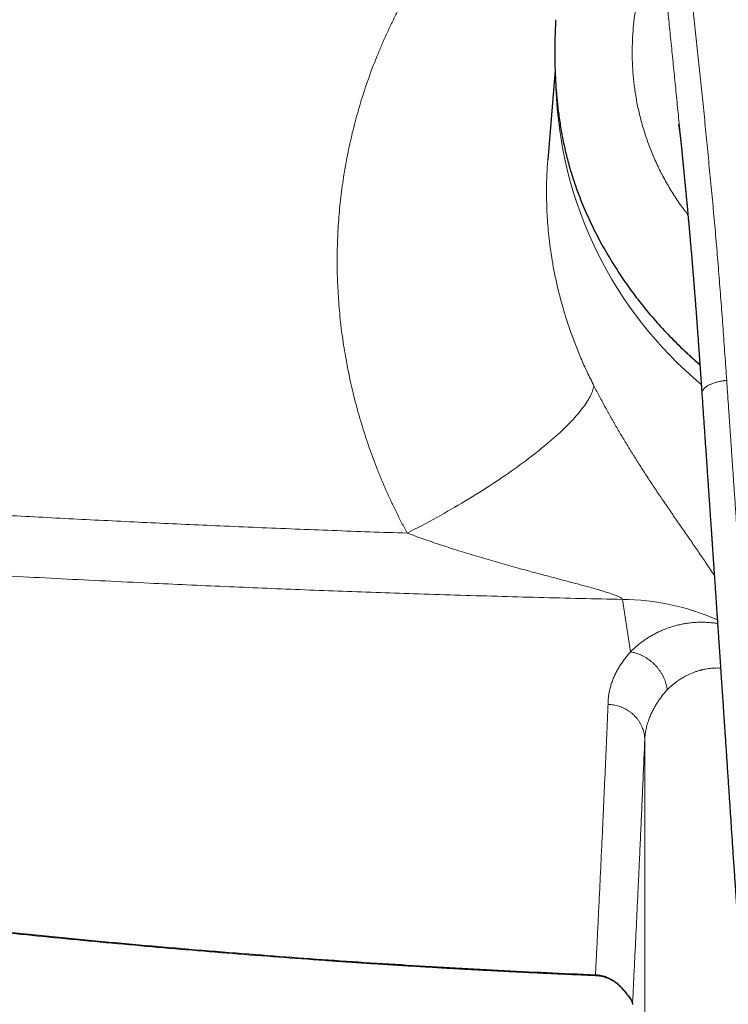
# Model space of a CAD drawing. Header units: millimetres. Extents: x 8 to 1136, y 12 to 650.
# Tile 24 of 48: x 526 to 566, y 565 to 621. Entities that reach past the tile are written whole.
import ezdxf

# ---------------------------------------------------------------- set-up
doc = ezdxf.new("R2010")
doc.units = ezdxf.units.MM

msp = doc.modelspace()

# ---------------------------------------------------------------- linework, layer by layer
at = {"color": 7, "linetype": 'Continuous', "lineweight": 30}
for p, q in [((556.641, 618.933), (556.649, 618.429)), ((556.656, 618.202), (556.245, 613.107)), ((563.837, 613.826), (563.836, 613.833)), ((558.949, 566.794), (558.949, 566.795))]:
    msp.add_line(p, q, dxfattribs=at)
at = {"color": 252, "linetype": 'Continuous', "lineweight": 0}
msp.add_line((561.753, 580.171), (561.753, 555.804), dxfattribs=at)
at = {"color": 252, "linetype": 'Continuous', "lineweight": 0, "flags": 128}
for points in [[(548.252, 591.906), (548.464, 592.015), (548.676, 592.124), (548.887, 592.234), (549.098, 592.346), (549.308, 592.458), (549.517, 592.571), (549.726, 592.684), (549.934, 592.799), (550.141, 592.914), (550.347, 593.029), (550.552, 593.146), (550.756, 593.263), (550.958, 593.38), (551.16, 593.498), (551.36, 593.616), (551.558, 593.735), (551.756, 593.854), (551.952, 593.974), (552.146, 594.094), (552.338, 594.214), (552.529, 594.334), (552.718, 594.454), (552.905, 594.575), (553.091, 594.696), (553.274, 594.816), (553.456, 594.937), (553.635, 595.058), (553.812, 595.179), (553.987, 595.299), (554.16, 595.42), (554.33, 595.54), (554.498, 595.66), (554.663, 595.779), (554.826, 595.899), (554.987, 596.018), (555.145, 596.136), (555.3, 596.255), (555.453, 596.372), (555.602, 596.49), (555.749, 596.606), (555.893, 596.722), (556.035, 596.838), (556.173, 596.953), (556.308, 597.067), (556.44, 597.18), (556.57, 597.293), (556.696, 597.405), (556.818, 597.515), (556.938, 597.625), (557.054, 597.734), (557.167, 597.843), (557.277, 597.95), (557.383, 598.056), (557.486, 598.161), (557.586, 598.265), (557.682, 598.367), (557.775, 598.469), (557.864, 598.569), (557.949, 598.668), (558.031, 598.766), (558.109, 598.862), (558.184, 598.958), (558.254, 599.051), (558.322, 599.144), (558.385, 599.235), (558.445, 599.324), (558.501, 599.412), (558.553, 599.498), (558.601, 599.583), (558.646, 599.666), (558.687, 599.748), (558.724, 599.828), (558.757, 599.906), (558.786, 599.983), (558.811, 600.058), (558.833, 600.131), (558.85, 600.202), (558.864, 600.272)], [(560.324, 566.195), (560.323, 566.195), (560.324, 566.197), (560.327, 566.202), (560.334, 566.21)]]:
    msp.add_lwpolyline(points, dxfattribs=at)
at = {"color": 252, "linetype": 'Continuous', "lineweight": 0}
for centre, radius, start, end in [((579.655, 617.998), 22.962, 182.0072, 230.2155), ((560.365, 574.522), 13.622, 66.1344, 89.5089), ((561.267, 565.748), 0.441, 197.6615, 216.7662)]:
    msp.add_arc(centre, radius, start, end, dxfattribs=at)
for points, knots in [([(548.252, 591.906), (548.147, 592.103), (547.937, 592.496), (547.638, 593.092), (547.351, 593.691), (547.076, 594.294), (546.816, 594.897), (546.569, 595.5), (546.336, 596.103), (546.116, 596.71), (545.906, 597.324), (545.707, 597.946), (545.52, 598.577), (545.345, 599.21), (545.184, 599.848), (545.035, 600.488), (544.898, 601.133), (544.776, 601.779), (544.666, 602.426), (544.57, 603.074), (544.487, 603.722), (544.418, 604.371), (544.363, 605.017), (544.321, 605.66), (544.292, 606.3), (544.277, 606.94), (544.274, 607.582), (544.285, 608.227), (544.31, 608.876), (544.347, 609.524), (544.399, 610.171), (544.464, 610.817), (544.543, 611.463), (544.635, 612.104), (544.74, 612.742), (544.858, 613.375), (544.99, 614.007), (545.135, 614.636), (545.293, 615.26), (545.464, 615.877), (545.646, 616.49), (545.841, 617.097), (546.049, 617.702), (546.27, 618.306), (546.505, 618.909), (546.753, 619.508), (547.014, 620.102), (547.288, 620.693), (547.574, 621.279), (547.872, 621.859), (548.182, 622.432), (548.503, 622.998), (548.835, 623.558), (549.178, 624.111), (549.531, 624.655), (549.893, 625.189), (550.264, 625.713), (550.647, 626.232), (551.043, 626.748), (551.453, 627.261), (551.875, 627.768), (552.308, 628.266), (552.751, 628.756), (553.204, 629.238), (553.667, 629.712), (553.983, 630.02), (554.142, 630.175)], [0, 0, 0, 0, 0.015763, 0.031485, 0.047172, 0.062829, 0.078462, 0.093797, 0.10912, 0.124436, 0.139749, 0.15538, 0.171019, 0.186674, 0.202349, 0.218052, 0.233786, 0.249559, 0.265242, 0.280911, 0.296572, 0.312232, 0.327895, 0.343288, 0.358696, 0.374125, 0.389471, 0.405122, 0.420773, 0.436429, 0.452097, 0.467781, 0.483489, 0.499227, 0.514795, 0.530377, 0.545978, 0.561606, 0.577265, 0.592682, 0.608142, 0.62365, 0.638988, 0.654638, 0.670299, 0.685976, 0.701675, 0.717402, 0.733164, 0.748967, 0.764672, 0.780368, 0.79606, 0.811753, 0.827454, 0.842888, 0.858342, 0.87382, 0.88936, 0.905194, 0.921008, 0.936809, 0.952602, 0.968395, 0.984192, 1, 1, 1, 1]), ([(564.013, 626.509), (564.055, 626.041), (564.138, 625.103), (564.277, 623.691), (564.426, 622.274), (564.581, 620.853), (564.737, 619.435), (564.889, 618.02), (565.034, 616.607), (565.174, 615.189), (565.314, 613.756), (565.456, 612.31), (565.598, 610.849), (565.733, 609.383), (565.86, 607.91), (565.98, 606.442), (566.093, 604.976), (566.201, 603.515), (566.306, 602.048), (566.374, 601.067), (566.408, 600.576)], [0, 0, 0, 0, 0.056011, 0.112011, 0.168004, 0.223993, 0.279979, 0.334963, 0.389948, 0.444935, 0.499928, 0.55593, 0.611939, 0.667953, 0.723968, 0.779981, 0.834987, 0.889989, 0.944992, 1, 1, 1, 1]), ([(562.683, 625.834), (562.604, 625.705), (562.447, 625.446), (562.224, 625.003), (562.013, 624.523), (561.817, 624.004), (561.638, 623.452), (561.477, 622.868), (561.337, 622.255), (561.22, 621.614), (561.13, 620.948), (561.068, 620.259), (561.036, 619.549), (561.039, 618.821), (561.076, 618.077), (561.152, 617.322), (561.267, 616.558), (561.424, 615.788), (561.626, 615.017), (561.873, 614.247), (562.164, 613.483), (562.5, 612.727), (562.879, 611.985), (563.304, 611.259), (563.743, 610.59), (564.06, 610.176), (564.205, 609.987)], [0, 0, 0, 0, 0.041946, 0.083887, 0.125831, 0.167783, 0.209738, 0.251692, 0.293642, 0.335589, 0.37753, 0.419469, 0.461411, 0.503357, 0.545305, 0.587256, 0.629205, 0.671145, 0.713085, 0.755029, 0.796978, 0.83893, 0.88088, 0.922817, 0.964747, 1, 1, 1, 1]), ([(563.835, 613.841), (563.827, 613.922), (563.778, 614.415), (563.692, 615.316), (563.572, 616.542), (563.45, 617.761), (563.327, 618.974), (563.207, 620.16), (563.09, 621.32), (562.979, 622.454), (562.873, 623.584), (562.774, 624.712), (562.713, 625.459), (562.683, 625.834)], [0, 0, 0, 0, 0.019758, 0.120423, 0.22098, 0.321437, 0.42195, 0.522677, 0.617862, 0.713192, 0.808619, 0.904193, 1, 1, 1, 1]), ([(556.247, 613.107), (556.244, 613.084), (556.216, 612.794), (556.189, 612.233), (556.166, 611.423), (556.175, 610.677), (556.203, 609.999), (556.244, 609.391), (556.29, 608.904), (556.33, 608.539), (556.36, 608.298), (556.392, 608.056), (556.427, 607.814), (556.464, 607.571), (556.534, 607.151), (556.646, 606.551), (556.819, 605.771), (557.021, 604.985), (557.253, 604.194), (557.514, 603.404), (557.805, 602.617), (558.125, 601.833), (558.475, 601.048), (558.734, 600.532), (558.864, 600.272)], [0, 0, 0, 0, 0.00542, 0.066782, 0.128637, 0.190988, 0.23703, 0.283341, 0.329921, 0.348294, 0.36671, 0.385167, 0.403667, 0.422208, 0.440791, 0.500126, 0.560289, 0.621282, 0.683106, 0.745762, 0.808111, 0.871267, 0.935229, 1, 1, 1, 1]), ([(566.408, 600.576), (566.393, 600.575), (566.36, 600.572), (566.306, 600.566), (566.241, 600.559), (566.165, 600.55), (566.076, 600.536), (565.986, 600.519), (565.895, 600.498), (565.806, 600.474), (565.711, 600.446), (565.613, 600.411), (565.514, 600.371), (565.416, 600.325), (565.323, 600.274), (565.238, 600.217), (565.166, 600.158), (565.108, 600.099), (565.064, 600.042), (565.032, 599.987), (565.011, 599.936), (565, 599.889), (564.995, 599.852), (564.997, 599.831), (564.998, 599.824)], [0, 0, 0, 0, 0.019466, 0.043326, 0.071868, 0.10554, 0.144946, 0.190777, 0.229766, 0.27292, 0.320283, 0.37171, 0.426856, 0.485221, 0.54628, 0.609728, 0.672771, 0.732698, 0.789429, 0.842712, 0.892321, 0.938144, 0.980211, 1, 1, 1, 1]), ([(581.5, 552.616), (581.492, 552.616), (581.471, 552.616), (581.43, 552.616), (581.373, 552.617), (581.3, 552.617), (581.21, 552.618), (581.103, 552.619), (580.98, 552.621), (580.846, 552.624), (580.702, 552.628), (580.549, 552.633), (580.384, 552.639), (580.204, 552.647), (580.013, 552.657), (579.811, 552.669), (579.596, 552.683), (579.369, 552.701), (579.128, 552.721), (578.873, 552.745), (578.604, 552.773), (578.322, 552.805), (578.028, 552.842), (577.723, 552.883), (577.408, 552.93), (577.084, 552.983), (576.748, 553.043), (576.419, 553.109), (576.099, 553.179), (575.787, 553.254), (575.468, 553.339), (575.141, 553.434), (574.809, 553.54), (574.497, 553.651), (574.206, 553.765), (573.937, 553.878), (573.667, 554.003), (573.397, 554.138), (573.127, 554.286), (572.861, 554.444), (572.601, 554.613), (572.347, 554.792), (572.098, 554.983), (571.872, 555.173), (571.669, 555.358), (571.488, 555.537), (571.312, 555.724), (571.141, 555.922), (570.976, 556.132), (570.818, 556.355), (570.669, 556.588), (570.529, 556.831), (570.399, 557.08), (570.279, 557.334), (570.167, 557.593), (570.064, 557.858), (569.958, 558.154), (569.853, 558.482), (569.749, 558.843), (569.654, 559.212), (569.567, 559.588), (569.488, 559.971), (569.415, 560.359), (569.348, 560.752), (569.282, 561.186), (569.217, 561.659), (569.155, 562.175), (569.098, 562.699), (569.046, 563.23), (568.99, 563.847), (568.928, 564.552), (568.862, 565.347), (568.796, 566.156), (568.732, 566.98), (568.682, 567.636), (568.646, 568.123), (568.623, 568.435), (568.599, 568.75), (568.576, 569.066), (568.553, 569.377), (568.521, 569.815), (568.48, 570.377), (568.424, 571.145), (568.365, 571.982), (568.302, 572.883), (568.24, 573.769), (568.181, 574.64), (568.122, 575.494), (568.066, 576.321), (568.012, 577.122), (567.959, 577.897), (567.908, 578.658), (567.857, 579.405), (567.808, 580.134), (567.76, 580.846), (567.713, 581.54), (567.667, 582.221), (567.621, 582.894), (567.576, 583.558), (567.532, 584.213), (567.488, 584.855), (567.445, 585.484), (567.403, 586.1), (567.361, 586.703), (567.321, 587.293), (567.281, 587.869), (567.243, 588.433), (567.205, 588.984), (567.168, 589.522), (567.132, 590.047), (567.097, 590.559), (567.061, 591.074), (567.026, 591.591), (566.99, 592.11), (566.955, 592.614), (566.922, 593.102), (566.889, 593.577), (566.857, 594.038), (566.826, 594.485), (566.797, 594.917), (566.768, 595.333), (566.74, 595.734), (566.714, 596.112), (566.69, 596.469), (566.667, 596.804), (566.645, 597.126), (566.623, 597.433), (566.603, 597.728), (566.584, 598.008), (566.566, 598.275), (566.548, 598.529), (566.532, 598.769), (566.516, 598.994), (566.502, 599.204), (566.488, 599.4), (566.476, 599.583), (566.464, 599.753), (566.453, 599.908), (566.444, 600.05), (566.435, 600.18), (566.427, 600.297), (566.42, 600.401), (566.414, 600.493), (566.41, 600.55), (566.408, 600.576)], [0, 0, 0, 0, 0.000398, 0.001073, 0.002024, 0.003253, 0.004759, 0.006542, 0.008602, 0.010939, 0.013269, 0.015822, 0.018597, 0.021595, 0.024815, 0.028194, 0.031786, 0.035593, 0.039612, 0.043922, 0.048452, 0.0532, 0.058164, 0.063343, 0.068638, 0.074142, 0.079858, 0.085791, 0.091, 0.096376, 0.101922, 0.107634, 0.113504, 0.119523, 0.124353, 0.12927, 0.134277, 0.139379, 0.144586, 0.149905, 0.155083, 0.160349, 0.16569, 0.171101, 0.1754, 0.179744, 0.184134, 0.188579, 0.193171, 0.197848, 0.202617, 0.207445, 0.212309, 0.217126, 0.221984, 0.226891, 0.231852, 0.238253, 0.244752, 0.251352, 0.258048, 0.264832, 0.271692, 0.278622, 0.285625, 0.29454, 0.303589, 0.312775, 0.322098, 0.331556, 0.34527, 0.359257, 0.373517, 0.388053, 0.402865, 0.408365, 0.413902, 0.419475, 0.425086, 0.430734, 0.436038, 0.448443, 0.460709, 0.47708, 0.493195, 0.509053, 0.524653, 0.539994, 0.555076, 0.569282, 0.583254, 0.596991, 0.610497, 0.62377, 0.636581, 0.64917, 0.661537, 0.673682, 0.685847, 0.697783, 0.709489, 0.720966, 0.732214, 0.743233, 0.754024, 0.764587, 0.774922, 0.785028, 0.794907, 0.804557, 0.81398, 0.823174, 0.833024, 0.842598, 0.851896, 0.860918, 0.869664, 0.878237, 0.886528, 0.894535, 0.90226, 0.909703, 0.916862, 0.923354, 0.929594, 0.935583, 0.941321, 0.946808, 0.952043, 0.957028, 0.961761, 0.966242, 0.970473, 0.974383, 0.978051, 0.981477, 0.98466, 0.987555, 0.990216, 0.992642, 0.994834, 0.99679, 0.998513, 1, 1, 1, 1]), ([(558.864, 600.272), (558.916, 600.171), (559.02, 599.969), (559.181, 599.664), (559.346, 599.355), (559.484, 599.103), (559.593, 598.905), (559.671, 598.765), (559.75, 598.623), (559.83, 598.481), (559.911, 598.339), (559.992, 598.196), (560.105, 598.002), (560.248, 597.755), (560.424, 597.458), (560.602, 597.16), (560.754, 596.909), (560.879, 596.705), (560.976, 596.548), (561.073, 596.391), (561.171, 596.234), (561.27, 596.077), (561.405, 595.863), (561.576, 595.595), (561.784, 595.273), (561.993, 594.953), (562.203, 594.634), (562.414, 594.317), (562.624, 594.004), (562.839, 593.686), (563.058, 593.364), (563.283, 593.037), (563.506, 592.712), (563.728, 592.392), (563.952, 592.069), (564.177, 591.745), (564.401, 591.422), (564.62, 591.106), (564.833, 590.796), (565.041, 590.492), (565.222, 590.225), (565.377, 589.993), (565.507, 589.797), (565.617, 589.63), (565.681, 589.53), (565.705, 589.493)], [0, 0, 0, 0, 0.024534, 0.049232, 0.074122, 0.099235, 0.110591, 0.121999, 0.133464, 0.144986, 0.156569, 0.168214, 0.179925, 0.204245, 0.228763, 0.253496, 0.278464, 0.291643, 0.304893, 0.318218, 0.33162, 0.345101, 0.358664, 0.38671, 0.414925, 0.443329, 0.47194, 0.500776, 0.529855, 0.558462, 0.589795, 0.621259, 0.652876, 0.684665, 0.716645, 0.750499, 0.784198, 0.817763, 0.851218, 0.884587, 0.918428, 0.941292, 0.964037, 0.986674, 1, 1, 1, 1]), ([(499.706, 594.609), (500.362, 594.559), (501.672, 594.46), (503.635, 594.316), (505.592, 594.174), (507.542, 594.036), (509.485, 593.902), (511.422, 593.771), (513.369, 593.643), (515.326, 593.517), (517.293, 593.393), (519.032, 593.287), (520.545, 593.197), (521.488, 593.141), (522.085, 593.107), (522.337, 593.092), (522.589, 593.078), (522.841, 593.063), (523.093, 593.049), (523.345, 593.035), (523.597, 593.02), (524.424, 592.974), (525.827, 592.896), (527.803, 592.79), (529.773, 592.688), (531.739, 592.589), (533.7, 592.495), (535.656, 592.404), (537.672, 592.314), (539.747, 592.225), (541.882, 592.138), (544.01, 592.056), (546.133, 591.978), (547.546, 591.93), (548.252, 591.906)], [0, 0, 0, 0, 0.041048, 0.081909, 0.122584, 0.163075, 0.203383, 0.243509, 0.283456, 0.324281, 0.364919, 0.405372, 0.43197, 0.458488, 0.463687, 0.468884, 0.474077, 0.479267, 0.484454, 0.489639, 0.49482, 0.499998, 0.540755, 0.581375, 0.621861, 0.662213, 0.702432, 0.742521, 0.782481, 0.826288, 0.869942, 0.913444, 0.956796, 1, 1, 1, 1]), ([(560.482, 588.143), (560.466, 588.165), (560.43, 588.212), (560.297, 588.286), (560.12, 588.364), (559.893, 588.448), (559.625, 588.537), (559.319, 588.631), (558.983, 588.729), (558.542, 588.853), (557.992, 589.002), (557.332, 589.177), (556.642, 589.36), (555.93, 589.548), (555.1, 589.77), (554.16, 590.028), (553.117, 590.324), (552.087, 590.627), (551.077, 590.939), (550.097, 591.257), (549.156, 591.577), (548.548, 591.798), (548.252, 591.906)], [0, 0, 0, 0, 0.012317, 0.026749, 0.043993, 0.064174, 0.087145, 0.112628, 0.14028, 0.169719, 0.219669, 0.272482, 0.327534, 0.38418, 0.441761, 0.524712, 0.607786, 0.690139, 0.771043, 0.85026, 0.926908, 1, 1, 1, 1]), ([(499.81, 591.158), (500.511, 591.105), (501.914, 590.999), (504.022, 590.845), (506.132, 590.694), (508.243, 590.546), (510.343, 590.403), (512.433, 590.264), (514.512, 590.129), (516.593, 589.998), (518.807, 589.862), (521.156, 589.723), (523.64, 589.581), (526.127, 589.444), (528.616, 589.313), (531.107, 589.187), (533.483, 589.072), (535.741, 588.968), (537.883, 588.873), (540.026, 588.783), (542.172, 588.696), (544.319, 588.614), (546.468, 588.537), (548.691, 588.461), (550.987, 588.388), (553.358, 588.318), (555.73, 588.254), (558.105, 588.195), (559.69, 588.16), (560.482, 588.143)], [0, 0, 0, 0, 0.0351769, 0.07034, 0.1054904, 0.1406293, 0.1757576, 0.2102494, 0.2447332, 0.27921, 0.3136809, 0.3547113, 0.3957366, 0.4367586, 0.4777792, 0.5188001, 0.5598232, 0.5949891, 0.6301592, 0.6653347, 0.7005167, 0.7357064, 0.7709052, 0.8061141, 0.8448571, 0.8836156, 0.9223911, 0.9611854, 1, 1, 1, 1]), ([(560.942, 585.165), (560.895, 585.493), (560.801, 586.149), (560.647, 587.142), (560.537, 587.809), (560.482, 588.143)], [0, 0, 0, 0, 0.333306, 0.666636, 1, 1, 1, 1]), ([(560.942, 585.165), (560.994, 585.217), (561.099, 585.32), (561.268, 585.47), (561.446, 585.618), (561.633, 585.76), (561.831, 585.898), (562.036, 586.028), (562.246, 586.148), (562.461, 586.26), (562.686, 586.365), (562.92, 586.461), (563.16, 586.548), (563.406, 586.625), (563.657, 586.691), (563.917, 586.748), (564.187, 586.793), (564.466, 586.825), (564.74, 586.843), (565.008, 586.847), (565.268, 586.84), (565.534, 586.82), (565.742, 586.797), (565.862, 586.776), (565.89, 586.771)], [0, 0, 0, 0, 0.04847, 0.097285, 0.146424, 0.19587, 0.245608, 0.29563, 0.343048, 0.390712, 0.438626, 0.486798, 0.535239, 0.581468, 0.628124, 0.675181, 0.72262, 0.770433, 0.818618, 0.860226, 0.90213, 0.944349, 0.986911, 1, 1, 1, 1]), ([(559.67, 582.183), (559.671, 582.266), (559.674, 582.43), (559.699, 582.676), (559.739, 582.92), (559.796, 583.163), (559.869, 583.404), (559.959, 583.643), (560.062, 583.875), (560.177, 584.099), (560.302, 584.315), (560.441, 584.529), (560.594, 584.743), (560.76, 584.955), (560.881, 585.095), (560.942, 585.165)], [0, 0, 0, 0, 0.081112, 0.161843, 0.242248, 0.322378, 0.402287, 0.48203, 0.561659, 0.6346, 0.707532, 0.780497, 0.853536, 0.92669, 1, 1, 1, 1]), ([(563.032, 583.014), (563.025, 583.061), (563.01, 583.157), (562.976, 583.301), (562.932, 583.447), (562.878, 583.594), (562.813, 583.74), (562.737, 583.884), (562.651, 584.025), (562.555, 584.162), (562.45, 584.294), (562.336, 584.419), (562.214, 584.537), (562.085, 584.647), (561.95, 584.747), (561.811, 584.838), (561.668, 584.919), (561.523, 584.989), (561.377, 585.049), (561.231, 585.098), (561.086, 585.138), (560.99, 585.156), (560.942, 585.165)], [0, 0, 0, 0, 0.046568, 0.094148, 0.142665, 0.192033, 0.242155, 0.292923, 0.344219, 0.395919, 0.447892, 0.500003, 0.552113, 0.604086, 0.655785, 0.707081, 0.757849, 0.80797, 0.857338, 0.905854, 0.953433, 1, 1, 1, 1]), ([(566.061, 584.243), (566.008, 584.245), (565.896, 584.249), (565.727, 584.245), (565.551, 584.234), (565.384, 584.215), (565.224, 584.19), (565.113, 584.167), (565.043, 584.152), (565.013, 584.145), (564.983, 584.137), (564.954, 584.13), (564.924, 584.122), (564.894, 584.114), (564.865, 584.106), (564.786, 584.084), (564.657, 584.043), (564.482, 583.978), (564.307, 583.904), (564.134, 583.82), (563.961, 583.727), (563.794, 583.626), (563.632, 583.519), (563.476, 583.405), (563.323, 583.283), (563.174, 583.152), (563.079, 583.06), (563.032, 583.014)], [0, 0, 0, 0, 0.04026, 0.086119, 0.132832, 0.180432, 0.223081, 0.266464, 0.275074, 0.283712, 0.292381, 0.301079, 0.309806, 0.318563, 0.327351, 0.336168, 0.389362, 0.444297, 0.500998, 0.55949, 0.619793, 0.681927, 0.742203, 0.804137, 0.86774, 0.933024, 1, 1, 1, 1]), ([(563.032, 583.014), (562.98, 582.954), (562.874, 582.833), (562.728, 582.649), (562.588, 582.459), (562.456, 582.265), (562.333, 582.065), (562.222, 581.863), (562.137, 581.691), (562.074, 581.549), (562.026, 581.433), (561.98, 581.311), (561.936, 581.183), (561.895, 581.049), (561.859, 580.912), (561.827, 580.772), (561.8, 580.63), (561.778, 580.482), (561.761, 580.328), (561.756, 580.224), (561.753, 580.171)], [0, 0, 0, 0, 0.065465, 0.132296, 0.200493, 0.270056, 0.340986, 0.413283, 0.484028, 0.52241, 0.562804, 0.60521, 0.64963, 0.696062, 0.744506, 0.792027, 0.841336, 0.892435, 0.945323, 1, 1, 1, 1]), ([(558.951, 566.826), (558.971, 567.208), (559.01, 567.972), (559.068, 569.136), (559.126, 570.313), (559.184, 571.503), (559.241, 572.708), (559.299, 573.926), (559.355, 575.124), (559.409, 576.3), (559.461, 577.453), (559.514, 578.618), (559.566, 579.794), (559.618, 580.981), (559.653, 581.783), (559.67, 582.183)], [0, 0, 0, 0, 0.080001, 0.160002, 0.240003, 0.320004, 0.400004, 0.480004, 0.560004, 0.633337, 0.70667, 0.780002, 0.853335, 0.926668, 1, 1, 1, 1]), ([(559.67, 582.183), (559.72, 582.18), (559.823, 582.174), (559.977, 582.151), (560.133, 582.118), (560.289, 582.073), (560.443, 582.016), (560.595, 581.948), (560.743, 581.868), (560.885, 581.776), (561.019, 581.674), (561.145, 581.562), (561.26, 581.441), (561.365, 581.312), (561.458, 581.177), (561.538, 581.037), (561.605, 580.894), (561.66, 580.748), (561.702, 580.602), (561.731, 580.457), (561.749, 580.313), (561.752, 580.218), (561.753, 580.171)], [0, 0, 0, 0, 0.045927, 0.093039, 0.141256, 0.190485, 0.240614, 0.291519, 0.343064, 0.395097, 0.447462, 0.499995, 0.552528, 0.604893, 0.656927, 0.708472, 0.759379, 0.809509, 0.858739, 0.906958, 0.954071, 1, 1, 1, 1]), ([(561.056, 565.148), (561.075, 565.523), (561.113, 566.273), (561.169, 567.415), (561.225, 568.568), (561.281, 569.735), (561.337, 570.914), (561.393, 572.107), (561.45, 573.352), (561.51, 574.652), (561.571, 576.008), (561.632, 577.379), (561.692, 578.765), (561.733, 579.702), (561.753, 580.171)], [0, 0, 0, 0, 0.080156, 0.160279, 0.240373, 0.320437, 0.400473, 0.480483, 0.560468, 0.648425, 0.736354, 0.824259, 0.91214, 1, 1, 1, 1]), ([(558.951, 566.826), (558.03, 566.866), (556.187, 566.945), (553.425, 567.082), (550.663, 567.232), (547.903, 567.397), (545.144, 567.575), (542.386, 567.767), (539.538, 567.98), (536.6, 568.216), (533.571, 568.476), (530.544, 568.754), (527.518, 569.048), (524.494, 569.36), (521.472, 569.688), (518.451, 570.033), (515.432, 570.396), (512.415, 570.776), (509.417, 571.17), (506.438, 571.579), (503.48, 572.002), (500.522, 572.44), (498.552, 572.746), (497.567, 572.899)], [0, 0, 0, 0, 0.04483, 0.089649, 0.134458, 0.17926, 0.224054, 0.268842, 0.313626, 0.362883, 0.412137, 0.461391, 0.510644, 0.559899, 0.609157, 0.65842, 0.707689, 0.756966, 0.806253, 0.85467, 0.903099, 0.951542, 1, 1, 1, 1]), ([(558.951, 566.826), (558.951, 566.82), (558.95, 566.807), (558.95, 566.797), (558.949, 566.792), (558.949, 566.794), (558.949, 566.794)], [0, 0, 0, 0, 0.284234, 0.582109, 0.89276, 1, 1, 1, 1]), ([(558.951, 566.826), (558.995, 566.823), (559.081, 566.818), (559.21, 566.799), (559.336, 566.773), (559.46, 566.739), (559.582, 566.698), (559.708, 566.646), (559.838, 566.582), (559.972, 566.504), (560.099, 566.416), (560.221, 566.318), (560.297, 566.246), (560.334, 566.21)], [0, 0, 0, 0, 0.084223, 0.167863, 0.251059, 0.333946, 0.416649, 0.499288, 0.598527, 0.698033, 0.797992, 0.898587, 1, 1, 1, 1]), ([(560.847, 565.614), (560.834, 565.629), (560.808, 565.659), (560.757, 565.722), (560.7, 565.793), (560.637, 565.871), (560.568, 565.954), (560.494, 566.04), (560.416, 566.126), (560.362, 566.182), (560.334, 566.21)], [0, 0, 0, 0, 0.137212, 0.266356, 0.390659, 0.512614, 0.633907, 0.755456, 0.877548, 1, 1, 1, 1]), ([(560.847, 565.614), (560.873, 565.584), (560.923, 565.523), (560.979, 565.431), (561.02, 565.337), (561.048, 565.243), (561.053, 565.18), (561.056, 565.148)], [0, 0, 0, 0, 0.199717, 0.399097, 0.598639, 0.798803, 1, 1, 1, 1])]:
    msp.add_open_spline(points, degree=3, knots=knots, dxfattribs=at)
at = {"color": 7, "linetype": 'Continuous', "lineweight": 30}
for points, knots in [([(556.694, 621.064), (556.69, 621.009), (556.681, 620.854), (556.667, 620.561), (556.653, 620.186), (556.643, 619.77), (556.639, 619.352), (556.64, 619.073), (556.641, 618.933)], [0, 0, 0, 0, 0.078006, 0.217952, 0.411474, 0.6063, 0.802464, 1, 1, 1, 1]), ([(556.649, 618.429), (556.653, 618.308), (556.66, 618.069), (556.676, 617.711), (556.696, 617.357), (556.721, 617.006), (556.751, 616.656), (556.788, 616.283), (556.834, 615.888), (556.889, 615.473), (556.952, 615.064), (557.022, 614.655), (557.1, 614.247), (557.186, 613.84), (557.281, 613.436), (557.383, 613.035), (557.493, 612.64), (557.609, 612.252), (557.733, 611.869), (557.863, 611.49), (557.956, 611.242), (558.003, 611.117)], [0, 0, 0, 0, 0.047889, 0.095289, 0.142208, 0.188654, 0.234635, 0.281449, 0.337075, 0.392333, 0.44724, 0.501815, 0.557391, 0.612976, 0.66859, 0.724255, 0.779989, 0.834815, 0.889746, 0.944802, 1, 1, 1, 1]), ([(563.667, 615.143), (563.667, 615.143), (563.667, 615.143), (563.667, 615.14), (563.668, 615.134), (563.67, 615.126), (563.672, 615.116), (563.674, 615.105), (563.676, 615.094), (563.678, 615.084), (563.679, 615.074), (563.682, 615.063), (563.684, 615.049), (563.687, 615.033), (563.689, 615.017), (563.692, 615.003), (563.694, 614.99), (563.696, 614.977), (563.698, 614.963), (563.701, 614.945), (563.704, 614.927), (563.706, 614.911), (563.708, 614.896), (563.711, 614.881), (563.713, 614.865), (563.715, 614.849), (563.718, 614.833), (563.72, 614.818), (563.722, 614.804), (563.724, 614.791), (563.726, 614.778), (563.728, 614.763), (563.73, 614.745), (563.733, 614.726), (563.735, 614.709), (563.737, 614.696), (563.739, 614.684), (563.74, 614.67), (563.742, 614.654), (563.745, 614.637), (563.747, 614.617), (563.75, 614.596), (563.753, 614.574), (563.755, 614.554), (563.757, 614.537), (563.759, 614.523), (563.761, 614.507), (563.764, 614.488), (563.766, 614.468), (563.768, 614.448), (563.77, 614.431), (563.772, 614.415), (563.775, 614.397), (563.777, 614.374), (563.78, 614.349), (563.783, 614.327), (563.785, 614.307), (563.788, 614.284), (563.791, 614.255), (563.794, 614.223), (563.798, 614.193), (563.801, 614.166), (563.804, 614.14), (563.807, 614.112), (563.81, 614.085), (563.812, 614.06), (563.814, 614.039), (563.816, 614.019), (563.819, 613.995), (563.822, 613.968), (563.826, 613.923), (563.831, 613.879), (563.834, 613.843), (563.835, 613.833)], [0, 0, 0, 0, 0.0238326, 0.0453888, 0.0697742, 0.0953549, 0.1205879, 0.1438951, 0.1626527, 0.1792138, 0.1921695, 0.2080407, 0.2274745, 0.2475442, 0.2667656, 0.2823317, 0.2953708, 0.3079627, 0.3221156, 0.3388893, 0.357318, 0.3723261, 0.3836553, 0.395861, 0.4102384, 0.4224163, 0.4349553, 0.4475017, 0.4584307, 0.4675378, 0.4760321, 0.4869533, 0.5004525, 0.5149339, 0.5263553, 0.534685, 0.5424877, 0.5515263, 0.561803, 0.573436, 0.5855421, 0.599042, 0.613625, 0.6262571, 0.6361707, 0.6437517, 0.6526281, 0.6636904, 0.6766586, 0.6883074, 0.6977227, 0.7051243, 0.7154271, 0.7287517, 0.7436271, 0.7555654, 0.7653699, 0.7767234, 0.7922358, 0.8103893, 0.8261925, 0.839252, 0.8516259, 0.8660776, 0.8805078, 0.8929764, 0.9026254, 0.9114468, 0.9229429, 0.9369721, 0.9503607, 0.9870599, 1, 1, 1, 1]), ([(563.837, 613.826), (563.838, 613.815), (563.84, 613.787), (563.845, 613.74), (563.85, 613.687), (563.855, 613.637), (563.859, 613.592), (563.863, 613.549), (563.868, 613.497), (563.875, 613.433), (563.882, 613.352), (563.89, 613.273), (563.897, 613.197), (563.904, 613.127), (563.911, 613.055), (563.918, 612.983), (563.925, 612.912), (563.931, 612.846), (563.937, 612.786), (563.942, 612.736), (563.946, 612.691), (563.951, 612.647), (563.955, 612.598), (563.961, 612.542), (563.967, 612.479), (563.976, 612.389), (563.987, 612.274), (564, 612.135), (564.012, 612.011), (564.023, 611.903), (564.032, 611.812), (564.04, 611.726), (564.047, 611.648), (564.054, 611.582), (564.059, 611.53), (564.063, 611.49), (564.066, 611.454), (564.07, 611.415), (564.074, 611.37), (564.079, 611.319), (564.086, 611.243), (564.096, 611.144), (564.107, 611.025), (564.119, 610.904), (564.13, 610.784), (564.142, 610.665), (564.163, 610.436), (564.183, 610.222), (564.202, 610.022), (564.209, 609.951), (564.214, 609.888), (564.219, 609.836), (564.223, 609.796), (564.226, 609.766), (564.228, 609.737), (564.231, 609.704), (564.235, 609.662), (564.24, 609.611), (564.245, 609.551), (564.252, 609.482), (564.259, 609.403), (564.267, 609.317), (564.275, 609.227), (564.283, 609.137), (564.291, 609.049), (564.298, 608.963), (564.31, 608.837), (564.324, 608.675), (564.341, 608.481), (564.357, 608.298), (564.372, 608.126), (564.387, 607.948), (564.403, 607.763), (564.416, 607.612), (564.425, 607.507), (564.43, 607.448), (564.434, 607.393), (564.438, 607.348), (564.441, 607.312), (564.443, 607.285), (564.445, 607.26), (564.448, 607.232), (564.451, 607.194), (564.455, 607.145), (564.46, 607.084), (564.466, 607.013), (564.473, 606.931), (564.48, 606.839), (564.489, 606.737), (564.5, 606.601), (564.513, 606.438), (564.528, 606.256), (564.541, 606.093), (564.553, 605.949), (564.563, 605.822), (564.572, 605.707), (564.58, 605.602), (564.588, 605.503), (564.597, 605.385), (564.608, 605.241), (564.622, 605.066), (564.637, 604.877), (564.651, 604.688), (564.665, 604.503), (564.679, 604.325), (564.692, 604.143), (564.715, 603.833), (564.747, 603.399), (564.777, 602.988), (564.796, 602.729), (564.804, 602.621), (564.811, 602.515), (564.818, 602.417), (564.825, 602.329), (564.83, 602.252), (564.835, 602.185), (564.839, 602.132), (564.842, 602.09), (564.844, 602.059), (564.846, 602.033), (564.848, 602.006), (564.85, 601.973), (564.853, 601.934), (564.856, 601.886), (564.86, 601.829), (564.865, 601.76), (564.871, 601.679), (564.878, 601.583), (564.885, 601.473), (564.894, 601.346), (564.904, 601.206), (564.915, 601.052), (564.927, 600.884), (564.939, 600.707), (564.952, 600.519), (564.965, 600.323), (564.98, 600.114), (564.991, 599.947), (564.998, 599.848), (565, 599.824)], [0, 0, 0, 0, 0.0028909, 0.0075116, 0.01154, 0.0151223, 0.0184824, 0.0216255, 0.0245516, 0.0299169, 0.035784, 0.0421532, 0.0472342, 0.0523773, 0.0575828, 0.0628504, 0.0681769, 0.0731433, 0.0774577, 0.0811202, 0.08414, 0.0872117, 0.0907695, 0.0948134, 0.0993435, 0.1043595, 0.1142495, 0.1243025, 0.1345074, 0.1410804, 0.1477148, 0.1541705, 0.1598059, 0.1645861, 0.1685112, 0.1709954, 0.1733488, 0.1761482, 0.1793986, 0.1830997, 0.1872516, 0.195694, 0.204398, 0.2130533, 0.2216598, 0.2302175, 0.2387265, 0.2711759, 0.2765019, 0.281794, 0.2865025, 0.2901162, 0.292939, 0.2949708, 0.2967314, 0.2991342, 0.3021359, 0.3057734, 0.3100468, 0.3149558, 0.3206202, 0.326946, 0.3335203, 0.3399619, 0.3462708, 0.3524471, 0.3584908, 0.3732768, 0.3872045, 0.4002744, 0.4124978, 0.4242252, 0.438423, 0.4521085, 0.4565565, 0.4609471, 0.4649242, 0.4681831, 0.4707239, 0.4725465, 0.4740046, 0.4759976, 0.4785698, 0.4821699, 0.4865083, 0.491585, 0.4974001, 0.5039534, 0.5112451, 0.5191552, 0.5331327, 0.5460997, 0.5580563, 0.5678779, 0.5768938, 0.585104, 0.5925084, 0.5992337, 0.6062274, 0.6175847, 0.6299823, 0.6434206, 0.6579, 0.6700073, 0.6827565, 0.6957684, 0.7087429, 0.748539, 0.7879797, 0.7956852, 0.803377, 0.8109929, 0.8179748, 0.8241896, 0.8296372, 0.8343175, 0.8382303, 0.8409483, 0.8431138, 0.8447418, 0.8465227, 0.84883, 0.8516635, 0.8548574, 0.8588525, 0.8637074, 0.8694223, 0.8759974, 0.8839111, 0.8927928, 0.9026428, 0.9134615, 0.9252491, 0.9380061, 0.9509224, 0.9647013, 0.9793432, 0.9948485, 1, 1, 1, 1]), ([(558.003, 611.117), (558.074, 610.936), (558.216, 610.574), (558.447, 610.037), (558.691, 609.504), (558.951, 608.976), (559.226, 608.451), (559.514, 607.933), (559.807, 607.437), (560.102, 606.963), (560.398, 606.51), (560.706, 606.062), (561.023, 605.621), (561.351, 605.186), (561.699, 604.746), (562.067, 604.302), (562.455, 603.856), (562.854, 603.419), (563.263, 602.991), (563.683, 602.572), (564.115, 602.162), (564.515, 601.797), (564.776, 601.573), (564.885, 601.48)], [0, 0, 0, 0, 0.049248, 0.09859, 0.148057, 0.19768, 0.24749, 0.297517, 0.347229, 0.392627, 0.438015, 0.483414, 0.528846, 0.574334, 0.619898, 0.669157, 0.718342, 0.767482, 0.816605, 0.865737, 0.914906, 0.964413, 1, 1, 1, 1]), ([(564.278, 602.017), (564.281, 602.014), (564.356, 601.941), (564.508, 601.8), (564.708, 601.617), (564.836, 601.504), (564.886, 601.459)], [0, 0, 0, 0, 0.012013, 0.382933, 0.753984, 1, 1, 1, 1]), ([(564.997, 599.824), (565.001, 599.771), (565.015, 599.562), (565.04, 599.202), (565.071, 598.748), (565.101, 598.305), (565.131, 597.877), (565.159, 597.463), (565.187, 597.063), (565.213, 596.675), (565.239, 596.296), (565.265, 595.926), (565.29, 595.566), (565.313, 595.217), (565.337, 594.881), (565.359, 594.557), (565.38, 594.245), (565.401, 593.935), (565.422, 593.628), (565.443, 593.324), (565.463, 593.035), (565.48, 592.793), (565.493, 592.596), (565.504, 592.443), (565.513, 592.3), (565.522, 592.167), (565.531, 592.039), (565.54, 591.917), (565.547, 591.801), (565.554, 591.7), (565.56, 591.613), (565.565, 591.539), (565.569, 591.48), (565.573, 591.434), (565.575, 591.395), (565.578, 591.354), (565.581, 591.305), (565.585, 591.245), (565.59, 591.173), (565.596, 591.09), (565.603, 590.995), (565.61, 590.888), (565.618, 590.77), (565.627, 590.641), (565.636, 590.5), (565.647, 590.347), (565.658, 590.183), (565.673, 589.965), (565.691, 589.699), (565.712, 589.391), (565.733, 589.079), (565.755, 588.763), (565.776, 588.444), (565.797, 588.136), (565.818, 587.839), (565.837, 587.553), (565.855, 587.282), (565.873, 587.023), (565.89, 586.769), (565.908, 586.51), (565.926, 586.245), (565.946, 585.948), (565.968, 585.617), (565.993, 585.252), (566.018, 584.877), (566.044, 584.491), (566.071, 584.101), (566.096, 583.715), (566.122, 583.34), (566.146, 582.977), (566.166, 582.681), (566.181, 582.451), (566.193, 582.282), (566.204, 582.117), (566.215, 581.954), (566.225, 581.795), (566.235, 581.642), (566.245, 581.496), (566.253, 581.378), (566.259, 581.284), (566.264, 581.214), (566.268, 581.147), (566.273, 581.083), (566.277, 581.025), (566.28, 580.976), (566.282, 580.938), (566.284, 580.913), (566.285, 580.891), (566.287, 580.87), (566.288, 580.846), (566.291, 580.808), (566.295, 580.755), (566.299, 580.682), (566.305, 580.598), (566.311, 580.501), (566.319, 580.392), (566.327, 580.27), (566.335, 580.141), (566.344, 580.003), (566.354, 579.862), (566.364, 579.716), (566.373, 579.569), (566.383, 579.423), (566.401, 579.154), (566.427, 578.767), (566.46, 578.263), (566.492, 577.786), (566.521, 577.334), (566.55, 576.908), (566.578, 576.487), (566.606, 576.064), (566.634, 575.633), (566.664, 575.189), (566.694, 574.733), (566.726, 574.264), (566.758, 573.781), (566.791, 573.286), (566.826, 572.779), (566.853, 572.37), (566.874, 572.067), (566.887, 571.88), (566.899, 571.704), (566.91, 571.538), (566.921, 571.385), (566.93, 571.242), (566.94, 571.107), (566.949, 570.981), (566.957, 570.864), (566.964, 570.76), (566.97, 570.671), (566.975, 570.599), (566.979, 570.545), (566.982, 570.504), (566.984, 570.468), (566.987, 570.432), (566.99, 570.389), (566.994, 570.331), (566.999, 570.259), (567.005, 570.174), (567.011, 570.081), (567.019, 569.972), (567.028, 569.847), (567.038, 569.703), (567.049, 569.548), (567.061, 569.381), (567.073, 569.203), (567.087, 569.012), (567.101, 568.81), (567.117, 568.596), (567.133, 568.37), (567.15, 568.134), (567.167, 567.893), (567.188, 567.608), (567.211, 567.282), (567.238, 566.917), (567.267, 566.519), (567.299, 566.088), (567.334, 565.629), (567.368, 565.184), (567.402, 564.753), (567.435, 564.339), (567.468, 563.941), (567.5, 563.555), (567.531, 563.178), (567.561, 562.833), (567.589, 562.519), (567.61, 562.299), (567.624, 562.147), (567.632, 562.064), (567.64, 561.989), (567.646, 561.923), (567.652, 561.867), (567.657, 561.82), (567.66, 561.783), (567.664, 561.753), (567.667, 561.723), (567.671, 561.684), (567.676, 561.631), (567.684, 561.564), (567.693, 561.481), (567.704, 561.383), (567.717, 561.267), (567.732, 561.138), (567.749, 560.994), (567.769, 560.836), (567.795, 560.632), (567.828, 560.39), (567.869, 560.115), (567.912, 559.837), (567.959, 559.556), (568.01, 559.273), (568.063, 559), (568.117, 558.738), (568.173, 558.487), (568.235, 558.228), (568.303, 557.957), (568.382, 557.671), (568.468, 557.381), (568.558, 557.105), (568.651, 556.842), (568.746, 556.593), (568.849, 556.342), (568.962, 556.088), (569.087, 555.831), (569.226, 555.571), (569.372, 555.321), (569.524, 555.083), (569.68, 554.86), (569.846, 554.643), (569.986, 554.474), (570.094, 554.351), (570.165, 554.272), (570.234, 554.199), (570.297, 554.133), (570.359, 554.071), (570.417, 554.013), (570.471, 553.96), (570.515, 553.918), (570.547, 553.888), (570.569, 553.868), (570.582, 553.855), (570.597, 553.842), (570.618, 553.823), (570.647, 553.797), (570.692, 553.756), (570.754, 553.701), (570.835, 553.632), (570.927, 553.555), (571.031, 553.471), (571.147, 553.38), (571.273, 553.285), (571.405, 553.19), (571.586, 553.065), (571.815, 552.915), (572.094, 552.746), (572.315, 552.622), (572.477, 552.536), (572.578, 552.484), (572.673, 552.436), (572.76, 552.394), (572.836, 552.357), (572.902, 552.326), (572.959, 552.3), (573.005, 552.279), (573.048, 552.259), (573.096, 552.238), (573.151, 552.214), (573.214, 552.187), (573.281, 552.158), (573.359, 552.126), (573.45, 552.089), (573.557, 552.046), (573.677, 552), (573.811, 551.95), (573.973, 551.892), (574.161, 551.828), (574.372, 551.76), (574.541, 551.709), (574.668, 551.672), (574.749, 551.648), (574.828, 551.626), (574.899, 551.607), (574.96, 551.59), (575.01, 551.577), (575.048, 551.567), (575.075, 551.56), (575.096, 551.554), (575.117, 551.549), (575.146, 551.542), (575.183, 551.532), (575.228, 551.521), (575.282, 551.507), (575.431, 551.471), (575.674, 551.414), (576.008, 551.343), (576.264, 551.293), (576.44, 551.261), (576.537, 551.244), (576.633, 551.227), (576.727, 551.211), (576.817, 551.196), (576.898, 551.183), (576.966, 551.172), (577.022, 551.163), (577.074, 551.155), (577.135, 551.146), (577.211, 551.135), (577.3, 551.122), (577.396, 551.108), (577.495, 551.094), (577.626, 551.076), (577.788, 551.055), (577.977, 551.032), (578.162, 551.01), (578.343, 550.989), (578.518, 550.971), (578.683, 550.954), (578.835, 550.94), (578.951, 550.929), (579.032, 550.922), (579.082, 550.918), (579.13, 550.914), (579.176, 550.91), (579.219, 550.907), (579.257, 550.904), (579.284, 550.902), (579.301, 550.9), (579.315, 550.899), (579.332, 550.898), (579.363, 550.896), (579.41, 550.892), (579.476, 550.888), (579.56, 550.882), (579.66, 550.875), (579.777, 550.868), (579.912, 550.86), (580.063, 550.852), (580.231, 550.844), (580.416, 550.837), (580.618, 550.83), (580.838, 550.824), (581.074, 550.82), (581.296, 550.817), (581.44, 550.817), (581.5, 550.817)], [0, 0, 0, 0, 0.002909, 0.011368, 0.019605, 0.02762, 0.035413, 0.042852, 0.050076, 0.057087, 0.063884, 0.070599, 0.077092, 0.083362, 0.089409, 0.095234, 0.100836, 0.106215, 0.111944, 0.117397, 0.122574, 0.127475, 0.130399, 0.133143, 0.135702, 0.138075, 0.140264, 0.142575, 0.144636, 0.146447, 0.148008, 0.14932, 0.150381, 0.151191, 0.151778, 0.152486, 0.153356, 0.154431, 0.155713, 0.157201, 0.158895, 0.160796, 0.162904, 0.165217, 0.167737, 0.170464, 0.173396, 0.176503, 0.182136, 0.187617, 0.192946, 0.198817, 0.204492, 0.20997, 0.215251, 0.220337, 0.225225, 0.229666, 0.234144, 0.238733, 0.243432, 0.248243, 0.254525, 0.260986, 0.267628, 0.274448, 0.281447, 0.288276, 0.294894, 0.301301, 0.307498, 0.310518, 0.313485, 0.316399, 0.319261, 0.32207, 0.324808, 0.327373, 0.329751, 0.331059, 0.332301, 0.333479, 0.334593, 0.335641, 0.33658, 0.337164, 0.337609, 0.337934, 0.338295, 0.338725, 0.339225, 0.340277, 0.341545, 0.34303, 0.344732, 0.34665, 0.348784, 0.351136, 0.353481, 0.356008, 0.358598, 0.361174, 0.363738, 0.366287, 0.375284, 0.384109, 0.392763, 0.400345, 0.40779, 0.415099, 0.422403, 0.429918, 0.437648, 0.445595, 0.453757, 0.462136, 0.470731, 0.479541, 0.488567, 0.491992, 0.495242, 0.498295, 0.501151, 0.50381, 0.506272, 0.508537, 0.510801, 0.512826, 0.514613, 0.516161, 0.51747, 0.5183, 0.518995, 0.519587, 0.520144, 0.520878, 0.521809, 0.523129, 0.524598, 0.526208, 0.52796, 0.530232, 0.532704, 0.535378, 0.538253, 0.54133, 0.544608, 0.548088, 0.551769, 0.555652, 0.559738, 0.563926, 0.568062, 0.574449, 0.580699, 0.586813, 0.594927, 0.602786, 0.610387, 0.617731, 0.624823, 0.631552, 0.63811, 0.644522, 0.650793, 0.655699, 0.660518, 0.662014, 0.663449, 0.664725, 0.665841, 0.666794, 0.667585, 0.668214, 0.66868, 0.66913, 0.669721, 0.670684, 0.671828, 0.673152, 0.674876, 0.676837, 0.679035, 0.681472, 0.684149, 0.68707, 0.691861, 0.696527, 0.701065, 0.706063, 0.710891, 0.715547, 0.720032, 0.724344, 0.728491, 0.733381, 0.738341, 0.743378, 0.748497, 0.752858, 0.757288, 0.761794, 0.766394, 0.771121, 0.775992, 0.781007, 0.785473, 0.789972, 0.794483, 0.798991, 0.800793, 0.80258, 0.804236, 0.805738, 0.807088, 0.808562, 0.809801, 0.810806, 0.811578, 0.811962, 0.812243, 0.812495, 0.812945, 0.813608, 0.814415, 0.815926, 0.817664, 0.819626, 0.821813, 0.824223, 0.826848, 0.829523, 0.832167, 0.837609, 0.842912, 0.848074, 0.849974, 0.851853, 0.853608, 0.855173, 0.856549, 0.857738, 0.858741, 0.859558, 0.860234, 0.861046, 0.86208, 0.863195, 0.864378, 0.865627, 0.867289, 0.869156, 0.871244, 0.87355, 0.876073, 0.879615, 0.883213, 0.886854, 0.88823, 0.889611, 0.890979, 0.892188, 0.893208, 0.89404, 0.894684, 0.895142, 0.895404, 0.895729, 0.896201, 0.896819, 0.897583, 0.898491, 0.899517, 0.905033, 0.910588, 0.916108, 0.917707, 0.919293, 0.920867, 0.92243, 0.923956, 0.92529, 0.926408, 0.92731, 0.928023, 0.928992, 0.930269, 0.93178, 0.933348, 0.934964, 0.936631, 0.939797, 0.942892, 0.945846, 0.948857, 0.95171, 0.954403, 0.956897, 0.959165, 0.960022, 0.960842, 0.961624, 0.96237, 0.963078, 0.963726, 0.964188, 0.964424, 0.964562, 0.964832, 0.965256, 0.966061, 0.96714, 0.968494, 0.970121, 0.972023, 0.9742, 0.97665, 0.979375, 0.982374, 0.985648, 0.989195, 0.993016, 0.99711, 1, 1, 1, 1]), ([(497.559, 572.864), (497.719, 572.839), (498.033, 572.79), (498.498, 572.718), (498.949, 572.648), (499.385, 572.581), (499.808, 572.516), (500.216, 572.454), (500.623, 572.392), (501.026, 572.331), (501.426, 572.271), (501.809, 572.214), (502.175, 572.16), (502.523, 572.109), (502.855, 572.06), (503.169, 572.014), (503.466, 571.97), (503.745, 571.93), (503.991, 571.894), (504.205, 571.863), (504.39, 571.837), (504.571, 571.811), (504.75, 571.785), (505.114, 571.733), (505.667, 571.654), (506.41, 571.55), (507.163, 571.445), (507.925, 571.34), (509.198, 571.166), (510.981, 570.928), (513.273, 570.632), (515.621, 570.339), (518.024, 570.05), (520.483, 569.766), (522.944, 569.492), (525.406, 569.231), (527.919, 568.975), (530.482, 568.726), (533.097, 568.486), (535.713, 568.258), (538.33, 568.042), (540.948, 567.84), (542.879, 567.7), (544.121, 567.614), (544.674, 567.576), (545.227, 567.538), (545.781, 567.501), (546.334, 567.465), (546.884, 567.43), (547.444, 567.394), (548.009, 567.359), (548.577, 567.324), (549.13, 567.291), (549.669, 567.259), (550.076, 567.235), (550.362, 567.219), (550.534, 567.209), (550.718, 567.199), (550.913, 567.188), (551.118, 567.176), (551.334, 567.164), (551.559, 567.151), (551.796, 567.138), (552.061, 567.124), (552.356, 567.108), (552.682, 567.091), (553.024, 567.073), (553.381, 567.054), (553.755, 567.035), (554.145, 567.015), (554.551, 566.994), (554.973, 566.974), (555.411, 566.952), (555.864, 566.931), (556.334, 566.909), (556.81, 566.887), (557.292, 566.865), (557.779, 566.844), (558.28, 566.822), (558.672, 566.805), (558.896, 566.796), (558.949, 566.794)], [0, 0, 0, 0, 0.007856, 0.015478, 0.022868, 0.030025, 0.036948, 0.043639, 0.050097, 0.056931, 0.063484, 0.069755, 0.075744, 0.081452, 0.086878, 0.092022, 0.096885, 0.101466, 0.105766, 0.108946, 0.111953, 0.114875, 0.117805, 0.120744, 0.132765, 0.144935, 0.157252, 0.169717, 0.18229, 0.219727, 0.257163, 0.294599, 0.33471, 0.37482, 0.414931, 0.455041, 0.495152, 0.537693, 0.580235, 0.622777, 0.665319, 0.707861, 0.750403, 0.759388, 0.768373, 0.777358, 0.786342, 0.795327, 0.804303, 0.813126, 0.822596, 0.831821, 0.840801, 0.849535, 0.858023, 0.860655, 0.86344, 0.866415, 0.869579, 0.872932, 0.87641, 0.88007, 0.883913, 0.887938, 0.892968, 0.898256, 0.903804, 0.90961, 0.915675, 0.921999, 0.928581, 0.935423, 0.942524, 0.949883, 0.957502, 0.96538, 0.973045, 0.98094, 0.989066, 0.997422, 1, 1, 1, 1]), ([(558.949, 566.793), (558.997, 566.79), (559.097, 566.784), (559.246, 566.76), (559.396, 566.726), (559.542, 566.681), (559.685, 566.625), (559.824, 566.559), (559.958, 566.483), (560.086, 566.397), (560.209, 566.301), (560.286, 566.231), (560.324, 566.195)], [0, 0, 0, 0, 0.093918, 0.194754, 0.295063, 0.395053, 0.494931, 0.594907, 0.695191, 0.795995, 0.897528, 1, 1, 1, 1]), ([(560.324, 566.195), (560.346, 566.173), (560.388, 566.132), (560.444, 566.071), (560.492, 566.017), (560.532, 565.971), (560.569, 565.928), (560.601, 565.888), (560.633, 565.85), (560.661, 565.815), (560.687, 565.782), (560.714, 565.748), (560.742, 565.712), (560.77, 565.676), (560.798, 565.638), (560.826, 565.601), (560.856, 565.562), (560.886, 565.521), (560.905, 565.496), (560.914, 565.483)], [0, 0, 0, 0, 0.083318, 0.158894, 0.226387, 0.285618, 0.336534, 0.393746, 0.443757, 0.48742, 0.526319, 0.5699, 0.618357, 0.672997, 0.723451, 0.780524, 0.844919, 0.917621, 1, 1, 1, 1]), ([(560.914, 565.484), (560.922, 565.474), (560.935, 565.455), (560.953, 565.429), (560.966, 565.408), (560.977, 565.389), (560.985, 565.373), (560.994, 565.357), (561.003, 565.339), (561.012, 565.319), (561.02, 565.298), (561.028, 565.277), (561.034, 565.259), (561.039, 565.243), (561.042, 565.231), (561.044, 565.222), (561.045, 565.216), (561.047, 565.207), (561.049, 565.196), (561.052, 565.18), (561.054, 565.163), (561.055, 565.15), (561.056, 565.144)], [0, 0, 0, 0, 0.077563, 0.145528, 0.203972, 0.25295, 0.295394, 0.335997, 0.396232, 0.456203, 0.523879, 0.587017, 0.645625, 0.696953, 0.742869, 0.764755, 0.785971, 0.812299, 0.847891, 0.892776, 0.94699, 1, 1, 1, 1])]:
    msp.add_open_spline(points, degree=3, knots=knots, dxfattribs=at)

doc.saveas('drawing.dxf')
